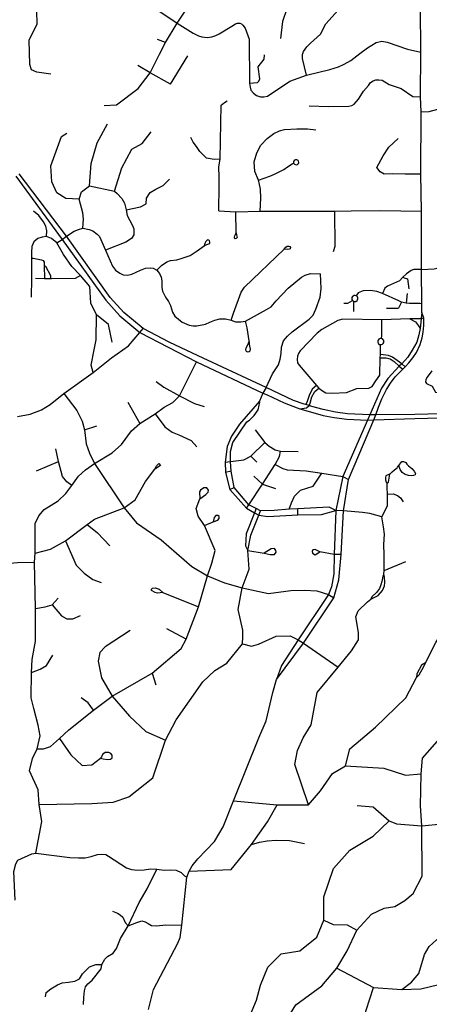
# Model space of a CAD drawing. Header units: millimetres. Extents: x 35 to 72953, y -43 to 70184.
# Tile 107 of 204: x 36299 to 37897, y 39632 to 43474. Entities that reach past the tile are written whole.
import ezdxf

# ---------------------------------------------------------------- set-up
doc = ezdxf.new("R2010")
doc.units = ezdxf.units.MM
doc.layers.add('roads_3', color=3, linetype='Continuous')

msp = doc.modelspace()

# ---------------------------------------------------------------- linework, layer by layer
at = {"layer": 'roads_3'}
for points in [[(37417.28, 43257.85), (37401.42, 43322.7), (37402.46, 43338.7), (37405.37, 43350.7), (37419.09, 43368.62), (37433.27, 43382.5), (37471.86, 43417.94), (37493.33, 43458.71), (37577.85, 43553.58), (37640.65, 43639.88), (37698.1, 43799.69)], [(37392.35, 43687.29), (37397.57, 43653.68), (37397.79, 43619.28), (37364.38, 43560.97), (37341.05, 43516.26), (37323.35, 43467.64), (37316.48, 43401.34)], [(36420.2, 43261.59), (36365.7, 43269.61), (36344.67, 43279.33), (36337.88, 43299.19), (36335.37, 43394.79), (36366.93, 43458.56), (36363.59, 43558.32)], [(36627.8, 43139.89), (36676.22, 43141.61), (36760.18, 43205.43), (36807.45, 43267.46), (36844.26, 43339.75), (36867.35, 43385.06), (36913.21, 43460.75), (36982.15, 43565.62)], [(36844.83, 43506.59), (36913.21, 43460.75), (36974.77, 43421.6), (36996.16, 43411.26), (37009.05, 43407.12), (37030.62, 43405.24), (37047.75, 43407.91), (37063.46, 43412.72), (37076.95, 43418.79), (37126.61, 43449.84), (37140.32, 43458.16), (37148.65, 43460.42), (37157.94, 43460.95), (37164.18, 43458.55), (37169.6, 43453.4), (37178.14, 43440.87), (37194.49, 43398.92), (37195.5, 43226.35), (37197.36, 43211.59), (37200.7, 43199.12), (37210.4, 43187.61), (37222.55, 43178.74), (37238.08, 43173.95), (37250.76, 43172.88), (37264.81, 43176.05), (37352, 43234.81), (37417.28, 43257.85), (37509.18, 43280.6), (37542.16, 43291.17), (37564.86, 43300.36), (37589.95, 43314.96), (37625.35, 43342.15), (37655.15, 43364.91), (37688.88, 43384.83), (37711.59, 43391.19), (37732.05, 43386.95), (37812.03, 43359.21), (37862.94, 43347.65)], [(37867.91, 42332.51), (37867.34, 42366.03), (37866.5, 42499.36), (37865.88, 42726.84), (37863.4, 42871.14), (37864.81, 43114.33), (37862.14, 43173.41), (37862.94, 43347.65), (37862.13, 43524.94)], [(36867.35, 43385.06), (36836.65, 43397.22)], [(36886.49, 43222.88), (36954.42, 43333.76)], [(37195.5, 43226.35), (37226.57, 43228.84), (37231.91, 43234.09), (37235.22, 43244.04), (37228.59, 43290.1), (37252.38, 43319.94), (37254.04, 43337.98)], [(36886.49, 43222.88), (36807.45, 43267.46), (36759.91, 43295.11)], [(37427.3, 43137.74), (37504.23, 43136.32), (37582.7, 43136.7), (37594.92, 43139.92), (37603.48, 43144.2), (37620.43, 43164.28), (37629.43, 43179.31), (37640.15, 43195.4), (37658.82, 43217.39), (37667.77, 43229.71), (37677.49, 43235.63), (37688.1, 43239.97), (37699.96, 43240.41), (37713.23, 43238.21), (37739.84, 43222.23), (37786.27, 43206.1), (37832.53, 43175.4), (37862.14, 43173.41)], [(37864.81, 43114.33), (37896.71, 43115.96), (37929.52, 43125.78), (37948.95, 43135.5), (37968.89, 43159.73), (38001.65, 43189.04), (38028.04, 43203.38), (38058.74, 43220.09), (38104.86, 43236.04), (38122.89, 43242.32), (38143.05, 43247.49), (38166.26, 43250.71), (38182.05, 43252.38), (38212.23, 43244.59), (38234.91, 43233.23), (38260.99, 43211.39), (38284.58, 43181.74), (38305.98, 43140.11)], [(37075.3, 42728.6), (37076.39, 42824.69), (37076.82, 42860.15), (37075.73, 42900.12), (37080.51, 42929.65), (37084.98, 43140.49), (37097.3, 43150.79), (37107.5, 43157.46)], [(37866.5, 42499.36), (37915.4, 42501.85), (37942.28, 42508.16), (37964.19, 42530.22), (37977.05, 42554.21), (37985.24, 42584.25), (38006.71, 42616.33), (38069.85, 42701.3), (38105.89, 42734.73), (38133.55, 42758.03), (38165.84, 42788.26), (38182.43, 42815.63), (38185.44, 42839.26), (38180.95, 42875.33), (38184.15, 42900.38), (38191.16, 42918.78), (38230.39, 43008.5), (38255.53, 43040.32), (38284.25, 43069.05), (38299.41, 43104.85), (38305.98, 43140.11)], [(36530.36, 42774.17), (36478.66, 42777.36), (36443.1, 42799.04), (36423.69, 42841.64), (36420.43, 42904.35), (36462.37, 43018.52), (36482.56, 43032.2)], [(36570.71, 42826.45), (36577.03, 42913.94), (36601.22, 42993.54), (36640.75, 43068.33)], [(36668.43, 42805.1), (36697.4, 42896.33), (36736.12, 42969.5), (36776.5, 42991.24), (36811.21, 43036.27)], [(37236.93, 42726.75), (37239.28, 42778.61), (37238.16, 42813.66), (37233.18, 42838.35), (37230.81, 42847.68), (37215.91, 42882.15), (37213.24, 42920.22), (37223.75, 42954.35), (37239.63, 42984.39), (37263.89, 43010.87), (37290.3, 43030.43), (37312.67, 43041.3), (37332.1, 43046.23), (37379.54, 43047.97), (37420.8, 43049.11), (37453.99, 43044.55)], [(37080.51, 42929.65), (37056.87, 42928.8), (37027.95, 42933.82), (37000.79, 42959.68), (36988.82, 42979.39), (36975.65, 42996.89), (36965.87, 43014.43)], [(37863.4, 42871.14), (37803.09, 42871.45), (37754.75, 42873.59), (37720.59, 42871.8), (37705.33, 42880.23), (37691.59, 42897.9), (37716.6, 42942.95), (37739.2, 42976.73), (37775.52, 43010.52)], [(37367.29, 42914.57), (37370.3, 42910.36), (37377.34, 42907.99), (37382.73, 42909.81), (37385.82, 42913.24), (37387.03, 42916.97), (37386.37, 42921.96), (37384.53, 42924.94), (37379.4, 42928.05), (37374.65, 42928.13), (37370.15, 42925.86), (37367, 42920.92), (37366.63, 42917.91), (37367.29, 42914.57)], [(37230.81, 42847.68), (37274.62, 42864.4), (37292.2, 42871.08), (37305.77, 42878.26), (37328.79, 42890.19), (37343.31, 42900.88), (37362.05, 42912.44), (37367.29, 42914.57)], [(36283.29, 42864.18), (36464.51, 42617.13), (36634.86, 42380.63), (36689.82, 42318.75), (36766.9, 42253.56), (36988.34, 42139.87), (37247.71, 42016.82), (37264.05, 42010.13), (37330.74, 41979.32), (37381.33, 41959.98), (37391.87, 41956.59), (37423.4, 41946.43), (37482.46, 41930.28), (37525.72, 41922.32), (37574.66, 41915.69), (37656.14, 41911.9), (37680.65, 41912.69), (37840.64, 41918.63), (38090.38, 41924.41), (38211.51, 41911.05), (38320.6, 41877.96), (38385.06, 41840.25)], [(38391.71, 41857.44), (38328.69, 41891.17), (38268.66, 41915.42), (38213.6, 41930.26), (38090.8, 41939.83), (37840.36, 41934.02), (37688.47, 41932.56), (37664.25, 41932.3), (37577.34, 41936.94), (37530.35, 41943.18), (37482.77, 41953.64), (37438.25, 41965.31), (37427.38, 41968.76), (37414.47, 41972.87), (37408.97, 41974.62), (37366.97, 41988.67), (37260.65, 42039.02), (36995.2, 42162.62), (36881.26, 42215.62), (36780.25, 42269.43), (36705.09, 42332.09), (36651.74, 42390.75), (36481.04, 42630.04), (36296.04, 42872.92)], [(36713.37, 42732.58), (36770.18, 42743.62), (36791.99, 42756.49), (36793.95, 42778.32), (36808.11, 42799.92), (36829.92, 42813.6), (36859, 42827.29), (36883.22, 42852.22)], [(36544.73, 42661.51), (36547.05, 42696.49), (36544.56, 42721.1), (36530.36, 42774.17), (36540.04, 42802.31), (36570.71, 42826.45)], [(36570.71, 42826.45), (36668.43, 42805.1), (36679.27, 42796.37), (36696.5, 42777.18), (36707.26, 42759.06), (36713.37, 42732.58), (36717.33, 42710.5), (36727.78, 42691.37), (36739.22, 42671.98), (36743.62, 42658.71), (36743.69, 42634.4), (36734.43, 42620.6), (36712.51, 42606.69), (36633.86, 42575.01)], [(36402.87, 42628.11), (36404.68, 42650.48), (36400.93, 42669.16), (36391.27, 42685.43), (36373.75, 42710.9), (36352.03, 42727.84)], [(37075.3, 42728.6), (37141.61, 42724.22), (37236.93, 42726.75), (37468.38, 42727.46), (37526.63, 42727.9), (37591.99, 42728.38), (37704.51, 42729.65), (37865.88, 42726.84)], [(37143.17, 42643.05), (37141.61, 42724.22)], [(37526.63, 42727.9), (37527.8, 42589.85), (37522.1, 42568.17)], [(36481.04, 42630.04), (36511.64, 42649.53), (36527.88, 42656.2), (36544.73, 42661.51)], [(36544.73, 42661.51), (36570.13, 42656.43), (36584.31, 42650.03), (36600.82, 42637.85), (36610.14, 42628.25), (36633.86, 42575.01), (36660.35, 42512.06), (36672.83, 42497.7), (36689.71, 42485.16), (36702.39, 42478.88), (36718.83, 42477.66), (36736.59, 42481.15), (36770.43, 42496.94), (36789.06, 42504.29), (36807, 42506.85), (36819.21, 42504.52), (36833.97, 42496.77)], [(36402.87, 42628.11), (36386.2, 42625.8), (36369.1, 42620.6), (36353.82, 42607.57), (36345.55, 42589.5), (36344.46, 42566.96), (36344.54, 42543.52), (36344.77, 42464.96), (36344.03, 42391.72)], [(36585.73, 42098.4), (36576.83, 42126.54), (36589.72, 42186.84), (36596.97, 42225.44), (36597.73, 42322.72), (36576.7, 42368.54), (36572.62, 42432.85), (36536.25, 42476.25), (36502.3, 42511.6), (36469.96, 42558.2), (36443.28, 42603.22), (36423.21, 42620.43), (36402.87, 42628.11)], [(36443.28, 42603.22), (36464.51, 42617.13), (36481.04, 42630.04)], [(36833.97, 42496.77), (36852.42, 42515.26), (36872.47, 42529.12), (36886.6, 42534.43), (36911.75, 42537.49), (36929.16, 42542.69), (36963.76, 42554.89), (36991.23, 42572.81), (37017.68, 42592.1), (37029.19, 42596.91), (37036, 42599.69), (37040.55, 42602.19), (37041.02, 42606.14), (37039.76, 42610.92), (37036.47, 42613.67), (37030.92, 42614.92), (37028.17, 42612.99), (37024.74, 42609.56), (37021.37, 42601.1), (37017.68, 42592.1)], [(37143.17, 42643.05), (37144.71, 42634.79), (37145.6, 42629.89), (37146.61, 42624.24), (37143.46, 42620.21), (37139.42, 42619.83), (37137.02, 42621.73), (37136.39, 42626.25), (37138.02, 42630.77), (37140.3, 42636.55), (37143.17, 42643.05)], [(37123.8, 42301.7), (37132.14, 42329.83), (37162.88, 42410.74), (37176.22, 42430.26), (37330, 42578.92), (37336.92, 42586.8), (37341.72, 42591.07), (37348.02, 42591.33), (37352.57, 42588.82), (37354.85, 42585.3), (37353.56, 42580.46), (37349.77, 42578.7), (37344.47, 42577.44), (37330, 42578.92)], [(36344.54, 42543.52), (36351.42, 42543.52), (36383.43, 42537.66), (36390.53, 42535.44), (36394.34, 42528.21), (36394.44, 42515.65), (36394.87, 42463.9)], [(36394.44, 42515.65), (36398.95, 42512.9), (36418.89, 42475.68), (36418.86, 42463.78)], [(36833.97, 42496.77), (36844.43, 42484.17), (36850.39, 42470.15), (36853.66, 42455.19), (36853.27, 42430.06), (36855.55, 42415.03), (36868, 42391.91), (36879.54, 42374.44), (36887.6, 42359.76), (36894.73, 42332.66), (36904.31, 42318.21), (36932.29, 42294.65), (36959.95, 42282.91), (36975.2, 42280.08), (36989.9, 42279.32), (37023.64, 42286.83), (37039.91, 42294.84), (37059.47, 42302.28), (37079.94, 42306.58), (37100.94, 42307.13), (37123.8, 42301.7), (37140.16, 42296.01), (37160.73, 42295.28), (37179.31, 42297.8), (37202.46, 42310.59), (37261.13, 42343.08), (37279.1, 42353.86), (37298.55, 42377.31), (37346.02, 42427.4), (37397.38, 42470.34), (37412.06, 42478.23), (37433.61, 42483.77), (37472.4, 42483.43)], [(37866.5, 42499.36), (37836.89, 42499.25), (37826.17, 42496.06), (37807.34, 42482.81), (37793.96, 42469.48), (37780.04, 42455.6), (37733.18, 42435.02), (37723.11, 42426.47), (37714.67, 42406.68)], [(36536.25, 42476.25), (36514.44, 42464.17), (36423.19, 42463.76), (36418.86, 42463.78), (36394.87, 42463.9), (36360.78, 42464.07)], [(37260.65, 42039.02), (37285.42, 42092.05), (37308.33, 42127.55), (37315.11, 42149.96), (37319.13, 42172.45), (37319.88, 42196.28), (37327.64, 42221.47), (37343.74, 42239.88), (37361.55, 42256.94), (37428.41, 42305.36), (37443.37, 42321.51), (37453.88, 42344.69), (37470.36, 42392.07), (37474.27, 42425.47), (37472.4, 42483.43)], [(37793.96, 42469.48), (37798.43, 42466.7), (37811.56, 42462.94), (37817.39, 42423.71)], [(37867.34, 42366.03), (37859.97, 42366.62), (37819.29, 42366.49), (37806.08, 42368.11), (37787.58, 42372.4), (37777.57, 42377.99), (37714.67, 42406.68), (37691.79, 42414.11), (37667.5, 42417.27), (37638.59, 42416.74), (37618.89, 42408.17), (37611.18, 42397.15)], [(37563.47, 42367.81), (37579.37, 42368.06), (37597.2, 42378.25)], [(37611.18, 42397.15), (37607.17, 42398.27), (37603.01, 42397.94), (37599.22, 42396.22), (37597.18, 42394.47), (37594.93, 42390.98), (37594.03, 42387.1), (37594.5, 42382.97), (37597.2, 42378.25), (37600.52, 42375.75), (37602.57, 42375.22), (37605.55, 42374.43), (37609.67, 42375), (37614.7, 42378.13), (37617.01, 42381.59), (37617.99, 42385.63), (37617.78, 42388.71), (37616.27, 42392.57), (37613.52, 42395.69), (37611.18, 42397.15)], [(37810.34, 42406.66), (37806.08, 42368.11)], [(37601.86, 42336.42), (37602.57, 42375.22)], [(37730.27, 42348.48), (37776.83, 42349.26)], [(37787.58, 42372.4), (37776.83, 42349.26)], [(36659.99, 42215.82), (36645.41, 42284.96), (36597.73, 42322.72)], [(37820.74, 42306.71), (37710.79, 42303.75), (37559.85, 42306.35), (37539.45, 42300.15), (37476.73, 42265.32), (37458.67, 42250.8), (37392.47, 42182.71), (37386.07, 42172.46), (37382.38, 42161.05), (37381.42, 42148.29), (37382.2, 42135.15), (37388.62, 42126.25), (37456.08, 42047.02)], [(37867.91, 42332.51), (37864.86, 42310.35), (37864.59, 42307.66), (37860.74, 42268.88), (37855.99, 42244.74), (37847.69, 42216.35), (37829.98, 42184.63), (37812.29, 42157.57), (37788.8, 42132.17), (37779.65, 42122.28), (37734.78, 42073.78), (37710.74, 42036.08), (37664.25, 41932.3)], [(37688.47, 41932.56), (37698.83, 41962.28), (37711.9, 41994.67), (37729.78, 42031.65), (37745.05, 42056.42), (37763.72, 42080.7), (37792.95, 42110.43), (37796.12, 42113.66), (37802.24, 42120.18), (37816.57, 42135.42), (37832.88, 42154.81), (37846.1, 42175.88), (37860.59, 42206.49), (37868.29, 42233.17), (37872.45, 42255.07), (37875.33, 42281.15), (37875.81, 42309.45), (37867.91, 42332.51)], [(37710.04, 42230.12), (37711.22, 42241.68), (37710.79, 42303.75)], [(37875.81, 42309.45), (37864.59, 42307.66), (37820.74, 42306.71)], [(37820.74, 42306.71), (37842.5, 42295.13), (37854.17, 42280.46), (37860.74, 42268.88)], [(36289.72, 41926.73), (36339.49, 41935.74), (36383.69, 41952.17), (36417.74, 41972.54), (36471.08, 42016.04), (36585.73, 42098.4), (36656.42, 42154.42), (36723.45, 42201.9), (36766.9, 42253.56), (36780.25, 42269.43)], [(37193.89, 42219.67), (37186.68, 42201.5), (37180.37, 42192.45), (37179.62, 42186.42), (37181.89, 42181.14), (37187.45, 42178.63), (37193.53, 42179.46), (37197.82, 42182.73), (37199.31, 42188.95), (37197.03, 42200.75), (37193.89, 42219.67), (37193.63, 42221.28), (37185.41, 42272.21), (37179.31, 42297.8)], [(37702.39, 42229.39), (37699.14, 42227.26), (37696.74, 42224.19), (37695.45, 42220.55), (37695.39, 42216.67), (37696.58, 42212.99), (37698.89, 42209.86), (37702.07, 42207.64), (37705.8, 42206.53), (37709.86, 42206.71), (37713.61, 42208.21), (37716.67, 42210.86), (37718.66, 42214.38), (37719.37, 42218.35), (37718.72, 42222.32), (37716.78, 42225.87), (37713.78, 42228.57), (37710.04, 42230.12), (37706.15, 42230.37), (37702.39, 42229.39)], [(37456.08, 42047.02), (37466.19, 42036.6), (37480.57, 42026.17), (37493.59, 42018.83), (37517.3, 42017.68), (37573.04, 42020.23), (37614.42, 42035.14), (37660.45, 42036.53), (37674.05, 42043.31), (37688.22, 42064.78), (37703.36, 42087.01), (37705.52, 42154.42), (37706.29, 42167.38), (37705.8, 42206.53)], [(37705.52, 42154.42), (37728.05, 42154.44), (37743.98, 42150.58), (37759.15, 42140.35), (37779.65, 42122.28), (37792.95, 42110.43)], [(37802.24, 42120.18), (37788.8, 42132.17), (37752.91, 42157.16), (37736.78, 42164.68), (37706.29, 42167.38)], [(36361.35, 40222.29), (36384.5, 40345.94), (36374.37, 40412.28), (36370.3, 40469.56), (36336.93, 40543.92), (36349.02, 40592.18), (36367.18, 40629.38), (36378.23, 40680.52), (36370.86, 40722.06), (36354.27, 40786.12), (36343.89, 40828.21), (36345.2, 40927.52), (36347.85, 40978.04), (36360.42, 41049.29), (36359.77, 41176.91), (36356.7, 41357.06), (36358.7, 41392.23), (36359.16, 41508.75), (36373.08, 41537.94), (36394.58, 41562.89), (36448.11, 41597.49), (36478.89, 41625.98), (36502.43, 41656.99), (36528.21, 41693.47), (36555.29, 41718.23), (36590.78, 41743.12), (36659.13, 41784.74), (36696.14, 41817.08), (36735.08, 41870.07), (36766.97, 41898.15), (36827.49, 41936.89), (36861.81, 41962.09), (36895.51, 41980.37), (36921.52, 42007.05), (36988.34, 42139.87)], [(37906.88, 42104.04), (37892.28, 42084.76), (37886.88, 42077.69), (37882.66, 42069.58), (37882.32, 42061.86), (37885.41, 42054.94), (37907.24, 42044.14), (37921.31, 42020.72), (37931.07, 42019.34), (37942.62, 42017.81), (37947.71, 42017.21), (37960.31, 42018.29), (37973.94, 42016.92), (37987.6, 42009.47), (38008.15, 42006.69), (38029.39, 42006.58), (38051.49, 42004.97), (38067.27, 42007.48), (38089.27, 41964.41), (38090.8, 41939.83), (38090.38, 41924.41)], [(36831.53, 42063.09), (36860.45, 42040.37), (36921.52, 42007.05), (36981.07, 41976.98), (37018.26, 41964.47)], [(37260.65, 42039.02), (37247.71, 42016.82), (37233.6, 41985.7)], [(37391.87, 41956.59), (37417.68, 41960.39), (37427.38, 41968.76), (37432.04, 41978.18), (37438.23, 42003.33), (37449.5, 42023.05), (37466.19, 42036.6)], [(37456.08, 42047.02), (37439.58, 42032.13), (37427.74, 42007.77), (37419.98, 41984.95), (37414.47, 41972.87)], [(36471.08, 42016.04), (36521.81, 41948.86), (36542.81, 41908.42), (36551.94, 41873.83), (36558.34, 41819.7), (36570.55, 41783.49), (36590.78, 41743.12), (36706, 41570.31), (36754.51, 41511.05), (36850.49, 41444.77), (36970.72, 41340.31), (37031.49, 41304.55), (37097.65, 41276.96), (37166.05, 41257.38), (37269.58, 41235.33), (37356.43, 41247.45), (37409.1, 41247.94), (37457.92, 41246), (37503.88, 41230.96), (37524.66, 41218.28)], [(36720.37, 41981.4), (36766.97, 41898.15)], [(37233.6, 41985.7), (37156.71, 41896.7), (37125.43, 41849.45), (37108.38, 41809.47), (37099.74, 41747.43), (37101.28, 41707.23), (37118.49, 41640.91), (37183.16, 41568.09), (37214.99, 41550.52), (37231.59, 41541.41), (37267.1, 41535.31), (37384.19, 41542.23), (37476.04, 41544.15), (37532.52, 41559.19)], [(37562.41, 41557.6), (37532.52, 41559.19), (37506.32, 41572.81), (37383.1, 41566.01), (37349.8, 41564.17), (37291.82, 41558.87), (37237.71, 41558.57), (37221.14, 41566.8), (37192.25, 41581.15), (37135.66, 41648.46), (37124, 41712.78), (37120.44, 41750.96), (37121.43, 41789.66), (37129.49, 41824.84), (37185.33, 41905.31), (37194.57, 41912.31), (37213.55, 41929.44), (37228.69, 41951.87), (37233.52, 41970.52), (37235.03, 41980.67), (37233.6, 41985.7)], [(36827.49, 41936.89), (36864.83, 41886.11), (36893.85, 41865.02), (36919.46, 41854.04), (36967.36, 41832.93), (36990.25, 41807.55)], [(37300.25, 40899.72), (37406, 41042.11), (37524.66, 41218.28), (37544, 41288.24), (37552.82, 41387.14), (37562.41, 41557.6), (37581.72, 41679.82), (37680.65, 41912.69), (37688.47, 41932.56)], [(37664.25, 41932.3), (37656.14, 41911.9), (37559.77, 41692.44), (37532.52, 41559.19), (37526, 41387.75), (37523.52, 41311.88), (37514.93, 41260.88), (37503.88, 41230.96), (37385, 41054.16), (37319.61, 40954.41), (37300.25, 40899.72)], [(36551.94, 41873.83), (36599.9, 41889.17)], [(37217.84, 41874.57), (37254.39, 41824.56), (37271.56, 41809.9), (37294.92, 41796.48), (37315.83, 41791.29), (37385, 41789.31)], [(37099.74, 41747.43), (37120.44, 41750.96), (37172.65, 41757.1), (37199.79, 41771.29), (37254.39, 41824.56)], [(36502.43, 41656.99), (36482.73, 41671.05), (36465.75, 41692.42), (36450.02, 41749.93), (36439.54, 41799.37)], [(37183.16, 41568.09), (37192.25, 41581.15), (37246.09, 41662.53), (37295.86, 41738.72), (37311.82, 41769.81), (37315.83, 41791.29)], [(37199.79, 41771.29), (37223.95, 41748.51)], [(36358.7, 41392.23), (36419.28, 41408.35), (36476.83, 41440.54), (36561.63, 41504.91), (36589.89, 41525.02), (36706, 41570.31), (36749.41, 41601.5), (36789.76, 41671.87), (36826.09, 41720.14), (36832.14, 41734.21), (36841.22, 41742.25), (36848.3, 41735.22), (36826.09, 41720.14)], [(36363.92, 41714.36), (36450.02, 41749.93)], [(37295.86, 41738.72), (37325.09, 41722.93), (37342.63, 41718.43), (37416.35, 41714.46), (37477.96, 41704.95), (37559.77, 41692.44), (37581.72, 41679.82)], [(37741.41, 41701.08), (37744.77, 41703.93), (37751.87, 41709.71), (37761.15, 41717.71), (37770.78, 41726.42), (37772.75, 41728.64), (37777.23, 41735.16)], [(37782.79, 41719.53), (37777.23, 41735.16), (37788.83, 41750.75), (37795.89, 41750.96), (37804.49, 41746.23), (37809.02, 41740.66), (37815.42, 41734.09), (37827.96, 41722.75), (37837.2, 41712.59), (37842.33, 41703.11), (37840.84, 41698.9), (37835.29, 41696.08), (37828.76, 41694.49), (37814.94, 41696.38), (37802.67, 41699.76), (37790.52, 41707.98), (37782.79, 41719.53)], [(37124, 41712.78), (37101.28, 41707.23)], [(37211.94, 41693.65), (37246.09, 41662.53), (37297.23, 41645.04)], [(37349.8, 41564.17), (37358.37, 41589.3), (37370.46, 41614.94), (37394.69, 41639.07), (37443.66, 41654.68), (37477.96, 41704.95)], [(37741.41, 41701.08), (37729.01, 41696.48), (37727.09, 41694.19), (37725.53, 41689.18), (37725.18, 41678.35), (37728.33, 41670.25), (37732.41, 41664.25)], [(37732.41, 41664.25), (37736.81, 41669.39), (37741.87, 41693.32), (37741.41, 41701.08)], [(36367.18, 40629.38), (36392.02, 40629.33), (36418.32, 40637.95), (36454.02, 40669.63), (36489.79, 40703.5), (36586.26, 40780.26), (36658.95, 40834.58), (36815.53, 40924.93), (36928.1, 41020.18), (36948.68, 41056.87), (36995.7, 41183.42), (37031.49, 41304.55), (37048.63, 41353.3), (37061.22, 41403.07), (37020.25, 41501.04), (36995.49, 41536.69), (36987.4, 41567.35), (37002.01, 41605.05), (37025.23, 41621.64), (37033.81, 41631.19), (37034.82, 41638.23), (37028.75, 41647.27), (37016.63, 41647.76), (37004.02, 41638.21), (37000.48, 41632.18), (37002.01, 41605.05)], [(37118.49, 41640.91), (37135.66, 41648.46)], [(37711.89, 41534.38), (37733.4, 41577.85), (37733, 41623.47), (37732.77, 41649.54), (37732.41, 41664.25)], [(37733, 41623.47), (37755.88, 41623.87), (37772.19, 41617.69), (37783.66, 41609), (37794.56, 41592.96)], [(37020.25, 41501.04), (37053.57, 41515.12), (37071.24, 41522.17), (37076.8, 41528.71), (37077.29, 41536.24), (37071.23, 41539.75), (37063.66, 41539.75), (37057.6, 41532.21), (37053.57, 41515.12)], [(37221.14, 41566.8), (37214.99, 41550.52), (37181.71, 41468.59), (37179.22, 41421.84), (37189.25, 41403.75)], [(37189.25, 41403.75), (37200.4, 41462.57), (37231.59, 41541.41), (37237.71, 41558.57)], [(37384.19, 41542.23), (37383.1, 41566.01)], [(37711.89, 41534.38), (37664.65, 41548.23), (37636.47, 41551.15), (37562.41, 41557.6)], [(37719.57, 41310.71), (37720.32, 41324.78), (37720.29, 41386.93), (37719.37, 41426.01), (37721.86, 41467.32), (37718.25, 41495.49), (37711.89, 41534.38)], [(36561.63, 41504.91), (36602.04, 41472.77), (36650.43, 41420.95)], [(36476.83, 41440.54), (36519.3, 41346.08), (36550.06, 41315.23), (36583.35, 41290.1), (36615.92, 41277.88)], [(36374.37, 40412.28), (36580.4, 40416.4), (36663.22, 40421.48), (36724.82, 40442.62), (36817.69, 40516.04), (36868.1, 40662.83), (36908.46, 40742.25), (37013.41, 40891.07), (37059.83, 40935.33), (37106.62, 40963.22), (37167.7, 41039.28), (37169.2, 41065.92), (37168.68, 41092.55), (37151.46, 41172.94), (37166.05, 41257.38), (37193.92, 41330.9), (37189.25, 41403.75)], [(37189.25, 41403.75), (37251.81, 41392.61), (37275.55, 41387.1), (37292.72, 41387.61), (37299.78, 41396.16), (37298.26, 41402.69), (37293.2, 41410.73), (37280.07, 41409.71), (37251.81, 41392.61)], [(37552.82, 41387.14), (37526, 41387.75), (37469.44, 41398.27), (37450.75, 41406.81), (37442.16, 41406.3), (37439.14, 41398.76), (37441.16, 41393.23), (37450.76, 41386.71), (37469.44, 41398.27)], [(36191.05, 41318.32), (36223.18, 41342.4), (36248.53, 41352.39), (36290.05, 41357.02), (36356.7, 41357.06)], [(37720.32, 41324.78), (37805.37, 41360.16)], [(37668.7, 41213.02), (37697.49, 41227.89), (37714.26, 41247.27), (37721.39, 41265.22), (37723.52, 41278.01), (37722.44, 41300.4), (37719.57, 41310.71)], [(37719.57, 41310.71), (37715.34, 41302.9), (37711.82, 41282.24), (37707.34, 41269.1), (37701.67, 41254.84), (37690.09, 41238.69), (37672.5, 41222.01), (37668.7, 41213.02)], [(36856.81, 41239.12), (36836.1, 41236.09), (36826.51, 41239.61), (36812.88, 41247.14), (36812.87, 41252.16), (36816.4, 41256.19), (36827.01, 41257.7), (36842.16, 41252.18), (36856.81, 41239.12), (36995.7, 41183.42)], [(36359.77, 41176.91), (36398.44, 41183.38), (36425.6, 41191.37), (36461.83, 41148.47), (36482.29, 41137.15), (36505.46, 41136.53), (36535.88, 41149.08)], [(36425.6, 41191.37), (36448.87, 41217.51)], [(37425.2, 40410.52), (37372.28, 40567.53), (37381.84, 40623.32), (37404.53, 40672.09), (37436.32, 40722.35), (37458.96, 40849.52), (37541.44, 40947.55), (37592.89, 41011.4), (37620.64, 41054.14), (37620.12, 41083.79), (37609.47, 41144.59), (37618.55, 41167.21), (37654.88, 41202.41), (37668.7, 41213.02)], [(36729.97, 41090.82), (36631.54, 41027.52), (36611.45, 41005), (36604.43, 40971.6), (36618.17, 40905.91), (36658.95, 40834.58), (36726.66, 40756.22), (36790.32, 40696.96), (36868.1, 40662.83)], [(36948.68, 41056.87), (36872.91, 41097.03)], [(37881.13, 40965.01), (37921.8, 41043.64), (37961.15, 41107.4)], [(37167.7, 41039.28), (37203.05, 41029.76), (37230.82, 41037.31), (37299.48, 41069.51), (37353.47, 41070.22), (37385, 41054.16), (37406, 41042.11), (37541.44, 40947.55)], [(36345.2, 40927.52), (36378.47, 40939.6), (36403.21, 40954.28), (36427.3, 40994.49)], [(37846.25, 40907.02), (37856.84, 40917.44), (37875.59, 40950.61), (37881.13, 40965.01)], [(37881.13, 40965.01), (37866.43, 40955.44), (37847.59, 40921.8), (37846.25, 40907.02)], [(36815.53, 40924.93), (36829.95, 40879.11)], [(36800.81, 39611.88), (36820.36, 39690.78), (36916.19, 39870.4), (36924.94, 39893.24), (36931.59, 39940.99), (36950.81, 40129.15), (36960.1, 40151.76), (36971.57, 40172.46), (36993.46, 40200.05), (37058.25, 40267.54), (37092.96, 40325.47), (37133.29, 40426.81), (37231.72, 40672.12), (37260.77, 40738.07), (37286.48, 40849.72), (37300.25, 40899.72)], [(37569.74, 40563.13), (37586.36, 40628.98), (37687.3, 40713.98), (37805.06, 40828.94), (37846.25, 40907.02)], [(36586.26, 40780.26), (36565.44, 40808.81), (36538.23, 40827.68)], [(37178.69, 39186.47), (37158.45, 39245.76), (37160.43, 39322.16), (37182.61, 39377.47), (37241.14, 39470.99), (37297.68, 39512.24), (37323.31, 39545.89), (37375.78, 39630.36), (37477.75, 39704.82), (37536.29, 39773.21), (37575.64, 39840.58), (37613.97, 39922.02), (37671.49, 39984.39), (37720.97, 40007.54), (37762.38, 40014.6), (37801.75, 40037.75), (37833.04, 40064.91), (37869.36, 40132.29), (37867.21, 40329.29), (37862.11, 40406.68), (37865.05, 40532.33), (37870.06, 40592.64), (37965.92, 40702.27)], [(36454.02, 40669.63), (36498.49, 40606.33), (36541.94, 40564.14), (36580.24, 40566.26), (36613.43, 40592.26)], [(36613.43, 40592.26), (36624.89, 40590.02), (36641.32, 40587.54), (36652.39, 40589.32), (36658.81, 40594.66), (36658.81, 40604.61), (36654.51, 40611.36), (36646.66, 40614.9), (36632.02, 40614.89), (36622.03, 40607.43), (36618.11, 40598.55), (36613.43, 40592.26)], [(37133.29, 40426.81), (37302.83, 40410.44), (37425.2, 40410.52), (37472.24, 40465.97), (37519.26, 40532.51), (37569.74, 40563.13), (37718.59, 40554.35), (37803.44, 40526.26), (37865.05, 40532.33)], [(37123.93, 40158.4), (37203.23, 40256.19), (37265.21, 40343.91), (37302.83, 40410.44)], [(37615.66, 40408.53), (37677.28, 40403.55), (37739.94, 40348.31), (37768.22, 40336.27), (37867.21, 40329.29), (37946.99, 40336.39), (37986.36, 40366.57), (38042.9, 40385.7), (38073.21, 40386.72)], [(37178.87, 39543.79), (37222.24, 39648.36), (37238.36, 39706.67), (37266.61, 39777.06), (37318.08, 39829.35), (37391.81, 39840.46), (37458.44, 39893.78), (37485.67, 39960.14), (37484.6, 40051.61), (37522.91, 40162.21), (37586.49, 40233.61), (37677.36, 40288.96), (37739.94, 40348.31)], [(37203.23, 40256.19), (37234.57, 40265.41), (37264.32, 40270.86), (37299.43, 40273.54), (37350.83, 40272.25), (37410.24, 40260.2)], [(36281.03, 40038.9), (36275.48, 40150.23), (36283.19, 40180.64), (36291.85, 40195.19), (36346.21, 40219.11), (36361.35, 40222.29)], [(36361.35, 40222.29), (36494.48, 40205.8), (36527.72, 40203.42), (36553.68, 40203.59), (36577.84, 40209.05), (36602.25, 40216.9), (36618.67, 40218.59), (36634.09, 40216.98), (36645.57, 40210.79), (36715.56, 40165.5), (36734.45, 40158.42), (36758.48, 40156.39), (36784.79, 40157.51), (36809.29, 40161.69), (36833.37, 40160.38), (36862.14, 40155.43), (36888.06, 40157.18), (36909.72, 40155.3), (36928.69, 40146.52), (36941.56, 40134.16), (36950.81, 40129.15)], [(37789.47, 39690.48), (37826.82, 39718.66), (37856.09, 39752.86), (37877.25, 39827.25), (37896.42, 39858.43), (37924.68, 39883.58), (38099.34, 39989.24), (38142.72, 40072.71), (38232.56, 40140.11), (38286.09, 40153.22), (38324.95, 40169.35), (38357.07, 40185.37), (38386.44, 40212.48)], [(36547.14, 39632.28), (36549.4, 39658.41), (36551.66, 39684.8), (36555.18, 39700.38), (36564.27, 39712.7), (36581.42, 39727.28), (36616.5, 39770.77), (36619.67, 39788.24), (36631.11, 39809.11), (36641.56, 39818.35), (36662.65, 39832.25), (36676.63, 39849.66), (36691.51, 39889.46), (36722.08, 39938.03), (36764.58, 40029.05), (36795.48, 40082.48), (36833.37, 40160.38)], [(36960.1, 40151.76), (37123.93, 40158.4)], [(36661.22, 39995.65), (36679.62, 39988.5), (36690.87, 39981.93), (36701.06, 39972.51), (36709.99, 39952.27), (36722.08, 39938.03), (36756.12, 39952.05), (36775.59, 39957.99), (36788.7, 39954.89), (36800.22, 39948.09), (36813.02, 39940.15), (36831.79, 39938.93), (36868.91, 39942.45), (36931.59, 39940.99)], [(37485.67, 39960.14), (37522.04, 39944.08), (37575.57, 39943.12), (37613.97, 39922.02)], [(36399.87, 39661.43), (36401.67, 39678.61), (36419.88, 39692.3), (36446.11, 39708.13), (36463.97, 39716.49), (36489.14, 39719.35), (36513.95, 39722.56), (36532.34, 39732.35), (36544.16, 39750.93), (36557.58, 39765.04), (36571.32, 39778.24), (36596.07, 39787.17), (36619.67, 39788.24)], [(37536.29, 39773.21), (37679.37, 39697.45), (37789.47, 39690.48)], [(37789.47, 39690.48), (37863.2, 39692.55), (37933.89, 39709.68), (38033.87, 39735.88), (38131.8, 39746.02), (38188.29, 39734.97)], [(37418.9, 39496.23), (37490.62, 39493.26), (37549.22, 39474.2), (37600.73, 39475.24), (37630.99, 39527.54), (37640.06, 39574.79), (37650.14, 39608.97), (37679.37, 39697.45)]]:
    msp.add_lwpolyline(points, dxfattribs=at)

doc.saveas('drawing.dxf')
